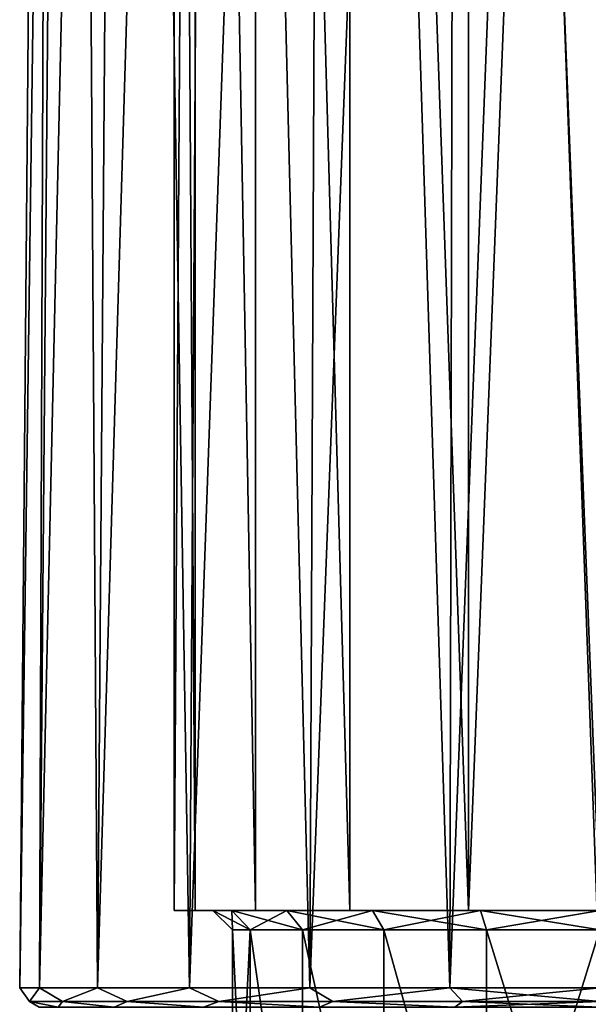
# Model space of a CAD drawing. Header units: millimetres. Extents: x -682 to 137, y -14 to 967.
# Tile 247 of 256: x -15 to 0, y 865 to 891. Entities that reach past the tile are written whole.
import ezdxf

# ---------------------------------------------------------------- set-up
doc = ezdxf.new("R2010")
doc.units = ezdxf.units.MM
doc.header["$LTSCALE"] = 65.185185
for name, color, linetype in [('3734', 7, 'CONTINUOUS'), ('3735', 7, 'CONTINUOUS'), ('3736', 7, 'CONTINUOUS'), ('3745', 7, 'CONTINUOUS'), ('3748', 7, 'CONTINUOUS'), ('3750', 7, 'CONTINUOUS')]:
    doc.layers.add(name, color=color, linetype=linetype)

msp = doc.modelspace()

# ---------------------------------------------------------------- linework, layer by layer
at = {"layer": '3734', "color": 7, "linetype": 'CONTINUOUS', "true_color": 0x96918c}
for points in [[(-11, 867.5), (-10.462, 867.5, -3.399), (-11, 953.8, 0), (-11, 867.5)], [(-11, 953.8, 0), (-10.462, 867.5, -3.399), (-10.462, 953.8, -3.399), (-11, 953.8, 0)], [(-10.462, 867.5, 3.399), (-11, 867.5), (-10.462, 953.8, 3.399), (-10.462, 867.5, 3.399)], [(-10.462, 953.8, 3.399), (-11, 867.5), (-11, 953.8, 0), (-10.462, 953.8, 3.399)], [(-10.462, 867.5, -3.399), (-8.899, 867.5, -6.465), (-10.462, 953.8, -3.399), (-10.462, 867.5, -3.399)], [(-10.462, 953.8, -3.399), (-8.899, 867.5, -6.465), (-8.899, 953.8, -6.466), (-10.462, 953.8, -3.399)], [(-8.899, 867.5, 6.465), (-10.462, 867.5, 3.399), (-10.462, 953.8, 3.399), (-8.899, 867.5, 6.465)], [(-8.899, 953.8, 6.466), (-8.899, 867.5, 6.465), (-10.462, 953.8, 3.399), (-8.899, 953.8, 6.466)], [(-8.899, 867.5, -6.465), (-6.466, 867.5, -8.899), (-8.899, 953.8, -6.466), (-8.899, 867.5, -6.465)], [(-8.899, 953.8, -6.466), (-6.466, 867.5, -8.899), (-6.465, 953.8, -8.899), (-8.899, 953.8, -6.466)], [(-6.466, 867.5, 8.899), (-8.899, 867.5, 6.465), (-8.899, 953.8, 6.466), (-6.466, 867.5, 8.899)], [(-6.465, 953.8, 8.899), (-6.466, 867.5, 8.899), (-8.899, 953.8, 6.466), (-6.465, 953.8, 8.899)], [(-6.466, 867.5, -8.899), (-3.399, 867.5, -10.461), (-6.465, 953.8, -8.899), (-6.466, 867.5, -8.899)], [(-3.399, 867.5, 10.461), (-6.466, 867.5, 8.899), (-6.465, 953.8, 8.899), (-3.399, 867.5, 10.461)], [(-6.465, 953.8, -8.899), (-3.399, 867.5, -10.461), (-3.399, 953.8, -10.462), (-6.465, 953.8, -8.899)], [(-3.399, 953.8, 10.462), (-3.399, 867.5, 10.461), (-6.465, 953.8, 8.899), (-3.399, 953.8, 10.462)], [(0, 867.5, -11), (0, 953.8, -11), (-3.399, 953.8, -10.462), (0, 867.5, -11)], [(-3.399, 867.5, -10.461), (0, 867.5, -11), (-3.399, 953.8, -10.462), (-3.399, 867.5, -10.461)], [(0, 867.5, 11), (-3.399, 867.5, 10.461), (0, 953.8, 11), (0, 867.5, 11)], [(0, 953.8, 11), (-3.399, 867.5, 10.461), (-3.399, 953.8, 10.462), (0, 953.8, 11)]]:
    msp.add_3dface(points, dxfattribs=at)
at = {"layer": '3735', "color": 7, "linetype": 'CONTINUOUS', "true_color": 0x96918c}
for points in [[(-10.462, 867.5, -3.399), (-11, 867.5), (-10.462, 867.5, 3.399), (-10.462, 867.5, -3.399)], [(-8.899, 867.5, -6.465), (-10.462, 867.5, -3.399), (-9.51, 867.5, -3.091), (-8.899, 867.5, -6.465)], [(-10.462, 867.5, -3.399), (-10.462, 867.5, 3.399), (-10, 867.5, 0), (-10.462, 867.5, -3.399)], [(-9.51, 867.5, -3.091), (-10.462, 867.5, -3.399), (-10, 867.5, 0), (-9.51, 867.5, -3.091)], [(-10.462, 867.5, 3.399), (-8.899, 867.5, 6.465), (-9.51, 867.5, 3.091), (-10.462, 867.5, 3.399)], [(-10, 867.5, 0), (-10.462, 867.5, 3.399), (-9.51, 867.5, 3.091), (-10, 867.5, 0)], [(-8.091, 867.5, -5.877), (-8.899, 867.5, -6.465), (-9.51, 867.5, -3.091), (-8.091, 867.5, -5.877)], [(-9.51, 867.5, 3.091), (-8.899, 867.5, 6.465), (-8.091, 867.5, 5.877), (-9.51, 867.5, 3.091)], [(-6.466, 867.5, -8.899), (-8.899, 867.5, -6.465), (-8.091, 867.5, -5.877), (-6.466, 867.5, -8.899)], [(-8.899, 867.5, 6.465), (-6.466, 867.5, 8.899), (-8.091, 867.5, 5.877), (-8.899, 867.5, 6.465)], [(-5.876, 867.5, -8.091), (-6.466, 867.5, -8.899), (-8.091, 867.5, -5.877), (-5.876, 867.5, -8.091)], [(-8.091, 867.5, 5.877), (-6.466, 867.5, 8.899), (-5.876, 867.5, 8.091), (-8.091, 867.5, 5.877)], [(-3.399, 867.5, -10.461), (-6.466, 867.5, -8.899), (-5.876, 867.5, -8.091), (-3.399, 867.5, -10.461)], [(-6.466, 867.5, 8.899), (-3.399, 867.5, 10.461), (-5.876, 867.5, 8.091), (-6.466, 867.5, 8.899)], [(-3.09, 867.5, -9.51), (-3.399, 867.5, -10.461), (-5.876, 867.5, -8.091), (-3.09, 867.5, -9.51)], [(-5.876, 867.5, 8.091), (-3.399, 867.5, 10.461), (-3.09, 867.5, 9.51), (-5.876, 867.5, 8.091)], [(0, 867.5, -11), (-3.399, 867.5, -10.461), (0, 867.5, -10), (0, 867.5, -11)], [(0, 867.5, -10), (-3.399, 867.5, -10.461), (-3.09, 867.5, -9.51), (0, 867.5, -10)], [(-3.399, 867.5, 10.461), (0, 867.5, 11), (-3.09, 867.5, 9.51), (-3.399, 867.5, 10.461)], [(-3.09, 867.5, 9.51), (0, 867.5, 11), (0, 867.5, 10), (-3.09, 867.5, 9.51)]]:
    msp.add_3dface(points, dxfattribs=at)
at = {"layer": '3736', "color": 7, "linetype": 'CONTINUOUS', "true_color": 0x96918c}
for points in [[(-9.5, 857.5), (-9.035, 857.5, -2.936), (-9.5, 867, 0), (-9.5, 857.5)], [(-9.5, 867, 0), (-9.035, 857.5, -2.936), (-9.035, 867, -2.936), (-9.5, 867, 0)], [(-9.035, 857.5, 2.936), (-9.5, 857.5), (-9.035, 867, 2.936), (-9.035, 857.5, 2.936)], [(-9.035, 867, 2.936), (-9.5, 857.5), (-9.5, 867, 0), (-9.035, 867, 2.936)], [(-9.035, 857.5, -2.936), (-7.685, 857.5, -5.584), (-9.035, 867, -2.936), (-9.035, 857.5, -2.936)], [(-9.035, 867, -2.936), (-7.685, 857.5, -5.584), (-7.686, 867, -5.584), (-9.035, 867, -2.936)], [(-7.685, 857.5, 5.584), (-9.035, 857.5, 2.936), (-9.035, 867, 2.936), (-7.685, 857.5, 5.584)], [(-7.686, 867, 5.584), (-7.685, 857.5, 5.584), (-9.035, 867, 2.936), (-7.686, 867, 5.584)], [(-7.685, 857.5, -5.584), (-5.584, 857.5, -7.686), (-7.686, 867, -5.584), (-7.685, 857.5, -5.584)], [(-7.686, 867, -5.584), (-5.584, 857.5, -7.686), (-5.584, 867, -7.686), (-7.686, 867, -5.584)], [(-5.584, 857.5, 7.686), (-7.685, 857.5, 5.584), (-7.686, 867, 5.584), (-5.584, 857.5, 7.686)], [(-5.584, 867, 7.686), (-5.584, 857.5, 7.686), (-7.686, 867, 5.584), (-5.584, 867, 7.686)], [(-5.584, 857.5, -7.686), (-2.936, 857.5, -9.035), (-5.584, 867, -7.686), (-5.584, 857.5, -7.686)], [(-5.584, 867, -7.686), (-2.936, 857.5, -9.035), (-2.935, 867, -9.035), (-5.584, 867, -7.686)], [(-2.936, 857.5, 9.035), (-5.584, 857.5, 7.686), (-5.584, 867, 7.686), (-2.936, 857.5, 9.035)], [(-2.935, 867, 9.035), (-2.936, 857.5, 9.035), (-5.584, 867, 7.686), (-2.935, 867, 9.035)], [(-2.936, 857.5, -9.035), (0, 857.5, -9.5), (-2.935, 867, -9.035), (-2.936, 857.5, -9.035)], [(0, 857.5, 9.5), (-2.936, 857.5, 9.035), (0, 867, 9.5), (0, 857.5, 9.5)], [(0, 867, 9.5), (-2.936, 857.5, 9.035), (-2.935, 867, 9.035), (0, 867, 9.5)], [(0, 857.5, -9.5), (0, 867, -9.5), (-2.935, 867, -9.035), (0, 857.5, -9.5)]]:
    msp.add_3dface(points, dxfattribs=at)
at = {"layer": '3745', "color": 7, "linetype": 'CONTINUOUS', "true_color": 0x96918c}
for points in [[(-9.51, 867.5, -3.091), (-10, 867.5, 0), (-9.035, 867, -2.936), (-9.51, 867.5, -3.091)], [(-10, 867.5, 0), (-9.51, 867.5, 3.091), (-9.5, 867, 0), (-10, 867.5, 0)], [(-10, 867.5, 0), (-9.5, 867, 0), (-9.035, 867, -2.936), (-10, 867.5, 0)], [(-8.091, 867.5, -5.877), (-9.51, 867.5, -3.091), (-7.686, 867, -5.584), (-8.091, 867.5, -5.877)], [(-9.51, 867.5, -3.091), (-9.035, 867, -2.936), (-7.686, 867, -5.584), (-9.51, 867.5, -3.091)], [(-9.51, 867.5, 3.091), (-8.091, 867.5, 5.877), (-9.035, 867, 2.936), (-9.51, 867.5, 3.091)], [(-9.51, 867.5, 3.091), (-9.035, 867, 2.936), (-9.5, 867, 0), (-9.51, 867.5, 3.091)], [(-8.091, 867.5, 5.877), (-7.686, 867, 5.584), (-9.035, 867, 2.936), (-8.091, 867.5, 5.877)], [(-5.876, 867.5, -8.091), (-8.091, 867.5, -5.877), (-5.584, 867, -7.686), (-5.876, 867.5, -8.091)], [(-8.091, 867.5, -5.877), (-7.686, 867, -5.584), (-5.584, 867, -7.686), (-8.091, 867.5, -5.877)], [(-8.091, 867.5, 5.877), (-5.876, 867.5, 8.091), (-7.686, 867, 5.584), (-8.091, 867.5, 5.877)], [(-5.876, 867.5, 8.091), (-5.584, 867, 7.686), (-7.686, 867, 5.584), (-5.876, 867.5, 8.091)], [(-3.09, 867.5, -9.51), (-5.876, 867.5, -8.091), (-2.935, 867, -9.035), (-3.09, 867.5, -9.51)], [(-5.876, 867.5, -8.091), (-5.584, 867, -7.686), (-2.935, 867, -9.035), (-5.876, 867.5, -8.091)], [(-5.876, 867.5, 8.091), (-3.09, 867.5, 9.51), (-5.584, 867, 7.686), (-5.876, 867.5, 8.091)], [(-3.09, 867.5, 9.51), (-2.935, 867, 9.035), (-5.584, 867, 7.686), (-3.09, 867.5, 9.51)], [(0, 867.5, -10), (-3.09, 867.5, -9.51), (0, 867, -9.5), (0, 867.5, -10)], [(0, 867, -9.5), (-3.09, 867.5, -9.51), (-2.935, 867, -9.035), (0, 867, -9.5)], [(-3.09, 867.5, 9.51), (0, 867.5, 10), (-2.935, 867, 9.035), (-3.09, 867.5, 9.51)], [(0, 867.5, 10), (0, 867, 9.5), (-2.935, 867, 9.035), (0, 867.5, 10)]]:
    msp.add_3dface(points, dxfattribs=at)
at = {"layer": '3748', "color": 7, "linetype": 'CONTINUOUS', "true_color": 0x96918c}
for points in [[(-14.996, 865.504, 0), (-14.485, 865.504, 3.881), (-14.123, 965.504, 0), (-14.996, 865.504, 0)], [(-14.485, 865.504, -3.881), (-14.996, 865.504, 0), (-13.642, 965.504, -3.655), (-14.485, 865.504, -3.881)], [(-13.642, 965.504, -3.655), (-14.996, 865.504, 0), (-14.123, 965.504, 0), (-13.642, 965.504, -3.655)], [(-14.485, 865.504, 3.881), (-12.987, 865.504, 7.498), (-13.642, 965.504, 3.655), (-14.485, 865.504, 3.881)], [(-14.123, 965.504, 0), (-14.485, 865.504, 3.881), (-13.642, 965.504, 3.655), (-14.123, 965.504, 0)], [(-12.987, 865.504, -7.498), (-14.485, 865.504, -3.881), (-12.231, 965.504, -7.061), (-12.987, 865.504, -7.498)], [(-12.231, 965.504, -7.061), (-14.485, 865.504, -3.881), (-13.642, 965.504, -3.655), (-12.231, 965.504, -7.061)], [(-13.642, 965.504, 3.655), (-12.987, 865.504, 7.498), (-12.231, 965.504, 7.061), (-13.642, 965.504, 3.655)], [(-12.987, 865.504, 7.498), (-10.603, 865.504, 10.603), (-12.231, 965.504, 7.061), (-12.987, 865.504, 7.498)], [(-10.603, 865.504, -10.603), (-12.987, 865.504, -7.498), (-9.986, 965.504, -9.986), (-10.603, 865.504, -10.603)], [(-9.986, 965.504, -9.986), (-12.987, 865.504, -7.498), (-12.231, 965.504, -7.061), (-9.986, 965.504, -9.986)], [(-12.231, 965.504, 7.061), (-10.603, 865.504, 10.603), (-9.986, 965.504, 9.986), (-12.231, 965.504, 7.061)], [(-10.603, 865.504, 10.603), (-7.498, 865.504, 12.987), (-9.986, 965.504, 9.986), (-10.603, 865.504, 10.603)], [(-7.498, 865.504, -12.987), (-10.603, 865.504, -10.603), (-7.061, 965.504, -12.231), (-7.498, 865.504, -12.987)], [(-7.061, 965.504, -12.231), (-10.603, 865.504, -10.603), (-9.986, 965.504, -9.986), (-7.061, 965.504, -12.231)], [(-9.986, 965.504, 9.986), (-7.498, 865.504, 12.987), (-7.061, 965.504, 12.231), (-9.986, 965.504, 9.986)], [(-7.498, 865.504, 12.987), (-3.881, 865.504, 14.485), (-7.061, 965.504, 12.231), (-7.498, 865.504, 12.987)], [(-3.881, 865.504, -14.485), (-7.498, 865.504, -12.987), (-3.655, 965.504, -13.642), (-3.881, 865.504, -14.485)], [(-3.655, 965.504, -13.642), (-7.498, 865.504, -12.987), (-7.061, 965.504, -12.231), (-3.655, 965.504, -13.642)], [(-7.061, 965.504, 12.231), (-3.881, 865.504, 14.485), (-3.655, 965.504, 13.642), (-7.061, 965.504, 12.231)], [(-3.881, 865.504, 14.485), (0, 865.504, 14.996), (-3.655, 965.504, 13.642), (-3.881, 865.504, 14.485)], [(0, 865.504, -14.996), (-3.881, 865.504, -14.485), (0, 965.504, -14.123), (0, 865.504, -14.996)], [(0, 965.504, -14.123), (-3.881, 865.504, -14.485), (-3.655, 965.504, -13.642), (0, 965.504, -14.123)], [(-3.655, 965.504, 13.642), (0, 865.504, 14.996), (0, 965.504, 14.123), (-3.655, 965.504, 13.642)]]:
    msp.add_3dface(points, dxfattribs=at)
at = {"layer": '3750', "color": 7, "linetype": 'CONTINUOUS', "true_color": 0x96918c}
for points in [[(-14.485, 865.504, 3.881), (-14.996, 865.504, 0), (-14.742, 865.148, 1.79), (-14.485, 865.504, 3.881)], [(-14.996, 865.504, 0), (-14.485, 865.504, -3.881), (-14.742, 865.148, -1.79), (-14.996, 865.504, 0)], [(-14.996, 865.504, 0), (-14.742, 865.148, -1.79), (-14.742, 865.148, 1.79), (-14.996, 865.504, 0)], [(-14.485, 865.504, 3.881), (-14.742, 865.148, 1.79), (-13.886, 865.148, 5.266), (-14.485, 865.504, 3.881)], [(-14.485, 865.504, -3.881), (-13.886, 865.148, -5.266), (-14.742, 865.148, -1.79), (-14.485, 865.504, -3.881)], [(-12.987, 865.504, 7.498), (-14.485, 865.504, 3.881), (-13.886, 865.148, 5.266), (-12.987, 865.504, 7.498)], [(-14.485, 865.504, -3.881), (-12.987, 865.504, -7.498), (-13.886, 865.148, -5.266), (-14.485, 865.504, -3.881)], [(-12.987, 865.504, 7.498), (-13.886, 865.148, 5.266), (-12.222, 865.148, 8.436), (-12.987, 865.504, 7.498)], [(-12.987, 865.504, -7.498), (-12.222, 865.148, -8.436), (-13.886, 865.148, -5.266), (-12.987, 865.504, -7.498)], [(-10.603, 865.504, 10.603), (-12.987, 865.504, 7.498), (-12.222, 865.148, 8.436), (-10.603, 865.504, 10.603)], [(-12.987, 865.504, -7.498), (-10.603, 865.504, -10.603), (-12.222, 865.148, -8.436), (-12.987, 865.504, -7.498)], [(-10.603, 865.504, 10.603), (-12.222, 865.148, 8.436), (-9.848, 865.148, 11.116), (-10.603, 865.504, 10.603)], [(-10.603, 865.504, -10.603), (-9.848, 865.148, -11.116), (-12.222, 865.148, -8.436), (-10.603, 865.504, -10.603)], [(-7.498, 865.504, 12.987), (-10.603, 865.504, 10.603), (-9.848, 865.148, 11.116), (-7.498, 865.504, 12.987)], [(-10.603, 865.504, -10.603), (-7.498, 865.504, -12.987), (-9.848, 865.148, -11.116), (-10.603, 865.504, -10.603)], [(-7.498, 865.504, 12.987), (-9.848, 865.148, 11.116), (-6.901, 865.148, 13.15), (-7.498, 865.504, 12.987)], [(-7.498, 865.504, -12.987), (-6.901, 865.148, -13.15), (-9.848, 865.148, -11.116), (-7.498, 865.504, -12.987)], [(-3.881, 865.504, 14.485), (-7.498, 865.504, 12.987), (-6.901, 865.148, 13.15), (-3.881, 865.504, 14.485)], [(-7.498, 865.504, -12.987), (-3.881, 865.504, -14.485), (-6.901, 865.148, -13.15), (-7.498, 865.504, -12.987)], [(-3.881, 865.504, 14.485), (-6.901, 865.148, 13.15), (-3.554, 865.148, 14.419), (-3.881, 865.504, 14.485)], [(-3.881, 865.504, -14.485), (-3.554, 865.148, -14.419), (-6.901, 865.148, -13.15), (-3.881, 865.504, -14.485)], [(0, 865.504, 14.996), (-3.881, 865.504, 14.485), (0, 865.148, 14.851), (0, 865.504, 14.996)], [(0, 865.148, 14.851), (-3.881, 865.504, 14.485), (-3.554, 865.148, 14.419), (0, 865.148, 14.851)], [(-3.881, 865.504, -14.485), (0, 865.504, -14.996), (-3.554, 865.148, -14.419), (-3.881, 865.504, -14.485)], [(0, 865.504, -14.996), (0, 865.148, -14.851), (-3.554, 865.148, -14.419), (0, 865.504, -14.996)], [(-14.001, 865, -3.752), (-14.496, 865, 0), (-14.742, 865.148, -1.79), (-14.001, 865, -3.752)], [(-13.886, 865.148, -5.266), (-14.001, 865, -3.752), (-14.742, 865.148, -1.79), (-13.886, 865.148, -5.266)], [(-14.496, 865, 0), (-14.001, 865, 3.752), (-14.742, 865.148, 1.79), (-14.496, 865, 0)], [(-14.742, 865.148, -1.79), (-14.496, 865, 0), (-14.742, 865.148, 1.79), (-14.742, 865.148, -1.79)], [(-14.742, 865.148, 1.79), (-14.001, 865, 3.752), (-13.886, 865.148, 5.266), (-14.742, 865.148, 1.79)], [(-12.553, 865, -7.249), (-14.001, 865, -3.752), (-13.886, 865.148, -5.266), (-12.553, 865, -7.249)], [(-14.001, 865, 3.752), (-12.553, 865, 7.249), (-13.886, 865.148, 5.266), (-14.001, 865, 3.752)], [(-12.222, 865.148, -8.436), (-12.553, 865, -7.249), (-13.886, 865.148, -5.266), (-12.222, 865.148, -8.436)], [(-13.886, 865.148, 5.266), (-12.553, 865, 7.249), (-12.222, 865.148, 8.436), (-13.886, 865.148, 5.266)], [(-10.248, 865, -10.251), (-12.553, 865, -7.249), (-12.222, 865.148, -8.436), (-10.248, 865, -10.251)], [(-12.553, 865, 7.249), (-10.248, 865, 10.251), (-12.222, 865.148, 8.436), (-12.553, 865, 7.249)], [(-9.848, 865.148, -11.116), (-10.248, 865, -10.251), (-12.222, 865.148, -8.436), (-9.848, 865.148, -11.116)], [(-12.222, 865.148, 8.436), (-10.248, 865, 10.251), (-9.848, 865.148, 11.116), (-12.222, 865.148, 8.436)], [(-7.245, 865, -12.555), (-10.248, 865, -10.251), (-9.848, 865.148, -11.116), (-7.245, 865, -12.555)], [(-10.248, 865, 10.251), (-7.245, 865, 12.555), (-9.848, 865.148, 11.116), (-10.248, 865, 10.251)], [(-6.901, 865.148, -13.15), (-7.245, 865, -12.555), (-9.848, 865.148, -11.116), (-6.901, 865.148, -13.15)], [(-9.848, 865.148, 11.116), (-7.245, 865, 12.555), (-6.901, 865.148, 13.15), (-9.848, 865.148, 11.116)], [(-3.748, 865, -14.002), (-7.245, 865, -12.555), (-6.901, 865.148, -13.15), (-3.748, 865, -14.002)], [(-7.245, 865, 12.555), (-3.748, 865, 14.002), (-6.901, 865.148, 13.15), (-7.245, 865, 12.555)], [(-3.554, 865.148, -14.419), (-3.748, 865, -14.002), (-6.901, 865.148, -13.15), (-3.554, 865.148, -14.419)], [(-6.901, 865.148, 13.15), (-3.748, 865, 14.002), (-3.554, 865.148, 14.419), (-6.901, 865.148, 13.15)], [(0, 865, -14.496), (-3.748, 865, -14.002), (0, 865.148, -14.851), (0, 865, -14.496)], [(0, 865.148, -14.851), (-3.748, 865, -14.002), (-3.554, 865.148, -14.419), (0, 865.148, -14.851)], [(-3.748, 865, 14.002), (0, 865, 14.496), (-3.554, 865.148, 14.419), (-3.748, 865, 14.002)], [(0, 865, 14.496), (0, 865.148, 14.851), (-3.554, 865.148, 14.419), (0, 865, 14.496)]]:
    msp.add_3dface(points, dxfattribs=at)

doc.saveas('drawing.dxf')
